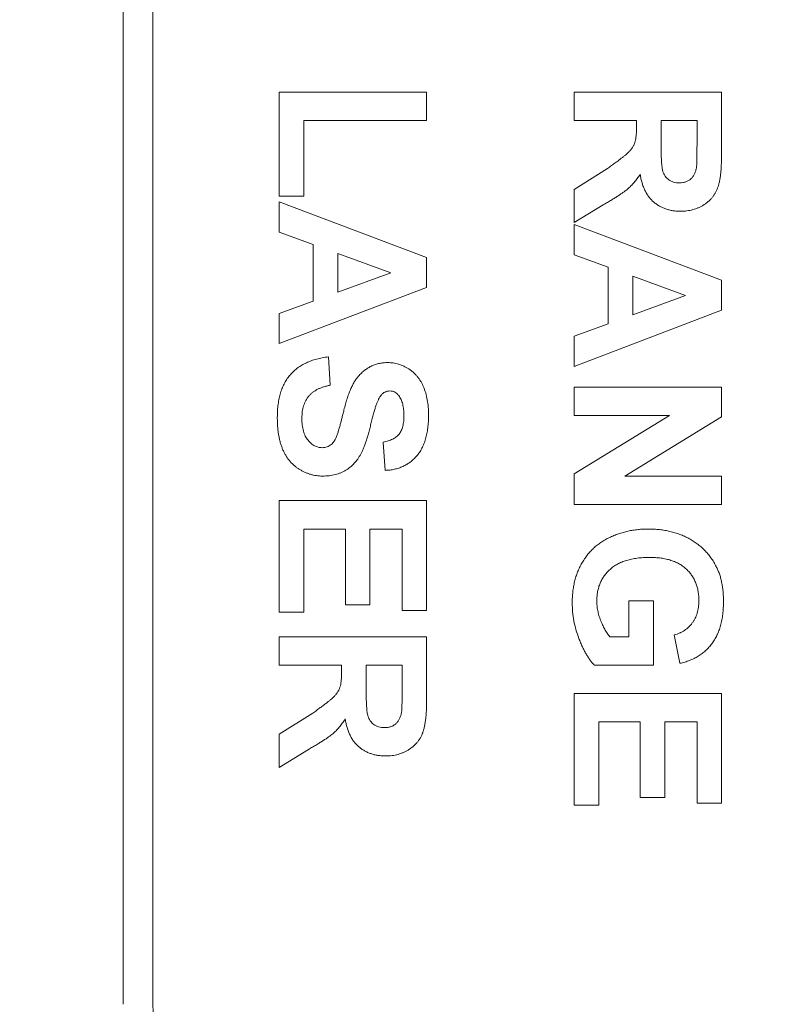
# Model space of a CAD drawing. Header units: millimetres. Extents: x 7 to 425, y 7 to 273.
# Tile 5 of 14: x 294.43 to 298.98, y 45.4 to 51.24. Entities that reach past the tile are written whole.
import ezdxf

# ---------------------------------------------------------------- set-up
doc = ezdxf.new("R2010")
doc.units = ezdxf.units.MM
doc.layers.add('FORMAT', color=7, linetype='Continuous')
doc.styles.add('SLDTEXTSTYLE0', font='GOTHIC.TTF', dxfattribs={"width": 0.913})
doc.dimstyles.new('SLDDIMSTYLE0', dxfattribs={"dimtxt": 3.5, "dimasz": 4.7625, "dimexe": 0, "dimexo": 0.0625, "dimgap": 0.875, "dimtad": 0, "dimtih": 1, "dimtoh": 1, "dimdec": 1, "dimlfac": 2, "dimrnd": 1e-09, "dimzin": 12, "dimdsep": 46, "dimtxsty": 'SLDTEXTSTYLE0', "dimsah": 1, "dimcen": 0.09, "dimadec": 0, "dimazin": 3, "dimtfac": 1, "dimtdec": 1, "dimtmove": 0, "dimatfit": 0, "dimfxl": 1, "dimfrac": 2, "dimtolj": 1, "dimtzin": 12, "dimarcsym": 0})

# ---------------------------------------------------------------- blocks, each defined once
blk = doc.blocks.new('_D_9')
at = {"layer": 'FORMAT'}
for p, q in [((308.1146, 48.1328), (308.1146, 31.7547)), ((292.8047, 40.9828), (292.8047, 31.7547)), ((292.8047, 34.9297), (280.1047, 34.9297)), ((308.1146, 34.9297), (320.8146, 34.9297))]:
    blk.add_line(p, q, dxfattribs=at)
for points in [[(292.8047, 34.9297), (288.0422, 35.7234), (288.0422, 34.1359)], [(308.1146, 34.9297), (312.8771, 34.1359), (312.8771, 35.7234)]]:
    blk.add_solid(points, dxfattribs=at)
at = {"layer": 'FORMAT', "insert": (295.0146, 36.6223, 13.3721), "char_height": 3.5, "attachment_point": 1, "style": 'SLDTEXTSTYLE0'}
blk.add_mtext('30.6', dxfattribs=at)

msp = doc.modelspace()

# ---------------------------------------------------------------- linework, layer by layer
at = {"color": 7, "linetype": 'Continuous', "lineweight": 15}
for p, q in [((295.0447, 53.4028), (295.0447, 45.4028)), ((295.2197, 53.3997), (295.2197, 45.4059)), ((295.9697, 50.813), (296.8447, 50.813)), ((295.9697, 50.1961), (295.9697, 50.813)), ((296.8447, 50.813), (296.8447, 50.6448)), ((297.7197, 50.813), (298.5947, 50.813)), ((297.7197, 50.6448), (297.7197, 50.813)), ((298.5947, 50.813), (298.5947, 50.4458)), ((296.8447, 50.6448), (296.1155, 50.6448)), ((296.1155, 50.6448), (296.1155, 50.1961)), ((298.0899, 50.6448), (297.7197, 50.6448)), ((298.0899, 50.6071), (298.0899, 50.6448)), ((298.4489, 50.6448), (298.2357, 50.6448)), ((298.2357, 50.6448), (298.2357, 50.5093)), ((298.4489, 50.5017), (298.4489, 50.6448)), ((297.7197, 50.2357), (297.9183, 50.3601)), ((297.7197, 50.039), (297.7197, 50.2357)), ((296.1155, 50.1961), (295.9697, 50.1961)), ((295.9697, 49.9829), (295.9697, 50.1624)), ((295.9697, 50.1624), (296.8447, 49.8316)), ((297.8929, 50.145), (297.7197, 50.039)), ((297.7197, 49.8483), (297.7197, 50.0278)), ((297.7197, 50.0278), (298.5947, 49.697)), ((296.1716, 49.9091), (295.9697, 49.9829)), ((296.1716, 49.5733), (296.1716, 49.9091)), ((296.6316, 49.7417), (296.3175, 49.8564)), ((296.3175, 49.8564), (296.3175, 49.6267)), ((296.8447, 49.8316), (296.8447, 49.6534)), ((297.9216, 49.7745), (297.7197, 49.8483)), ((297.9216, 49.4387), (297.9216, 49.7745)), ((296.3175, 49.6267), (296.6316, 49.7417)), ((298.3816, 49.6071), (298.0675, 49.7217)), ((298.0675, 49.7217), (298.0675, 49.4921)), ((298.5947, 49.697), (298.5947, 49.5188)), ((296.8447, 49.6534), (295.9697, 49.3211)), ((298.0675, 49.4921), (298.3816, 49.6071)), ((295.9697, 49.4995), (296.1716, 49.5733)), ((295.9697, 49.3211), (295.9697, 49.4995)), ((298.5947, 49.5188), (297.7197, 49.1864)), ((297.7197, 49.3649), (297.9216, 49.4387)), ((297.7197, 49.1864), (297.7197, 49.3649)), ((296.2614, 49.2425), (296.2726, 49.0743)), ((297.7197, 49.063), (298.5947, 49.063)), ((297.7197, 48.8948), (297.7197, 49.063)), ((298.5947, 49.063), (298.5947, 48.8872)), ((298.2859, 48.8948), (297.7197, 48.8948)), ((297.7197, 48.5486), (298.2859, 48.8948)), ((298.5947, 48.8872), (298.0198, 48.5358)), ((296.5979, 48.5695), (296.5867, 48.7377)), ((297.7197, 48.3675), (297.7197, 48.5486)), ((298.0198, 48.5358), (298.5947, 48.5358)), ((298.5947, 48.5358), (298.5947, 48.3675)), ((295.9697, 47.7281), (295.9697, 48.39)), ((295.9697, 48.39), (296.8447, 48.39)), ((296.8447, 48.39), (296.8447, 47.7393)), ((298.5947, 48.3675), (297.7197, 48.3675)), ((296.3623, 48.2217), (296.1155, 48.2217)), ((296.1155, 48.2217), (296.1155, 47.7281)), ((296.3623, 47.773), (296.3623, 48.2217)), ((296.6989, 48.2217), (296.5082, 48.2217)), ((296.5082, 48.2217), (296.5082, 47.773)), ((296.6989, 47.7393), (296.6989, 48.2217)), ((296.5082, 47.773), (296.3623, 47.773)), ((298.045, 47.7954), (298.1909, 47.7954)), ((298.045, 47.5823), (298.045, 47.7954)), ((298.1909, 47.7954), (298.1909, 47.414)), ((296.1155, 47.7281), (295.9697, 47.7281)), ((296.8447, 47.7393), (296.6989, 47.7393)), ((295.9697, 47.5823), (296.8447, 47.5823)), ((295.9697, 47.414), (295.9697, 47.5823)), ((296.8447, 47.5823), (296.8447, 47.2151)), ((297.9309, 47.5823), (298.045, 47.5823)), ((298.3479, 47.4252), (298.3143, 47.5935)), ((296.3399, 47.414), (295.9697, 47.414)), ((296.3399, 47.3763), (296.3399, 47.414)), ((296.6989, 47.414), (296.4857, 47.414)), ((296.4857, 47.414), (296.4857, 47.2785)), ((296.6989, 47.271), (296.6989, 47.414)), ((298.1909, 47.414), (297.8394, 47.414)), ((297.7197, 47.2457), (298.5947, 47.2457)), ((297.7197, 46.5839), (297.7197, 47.2457)), ((298.5947, 47.2457), (298.5947, 46.5951)), ((295.9697, 47.0049), (296.1683, 47.1293)), ((298.1123, 47.0775), (297.8655, 47.0775)), ((297.8655, 47.0775), (297.8655, 46.5839)), ((298.1123, 46.6287), (298.1123, 47.0775)), ((298.4489, 47.0775), (298.2582, 47.0775)), ((298.2582, 47.0775), (298.2582, 46.6287)), ((298.4489, 46.5951), (298.4489, 47.0775)), ((295.9697, 46.8082), (295.9697, 47.0049)), ((296.1429, 46.9143), (295.9697, 46.8082)), ((298.2582, 46.6287), (298.1123, 46.6287)), ((297.8655, 46.5839), (297.7197, 46.5839)), ((298.5947, 46.5951), (298.4489, 46.5951))]:
    msp.add_line(p, q, dxfattribs=at)
msp.add_arc((296.2228, 45.4059), 1.0031, 180, 270, dxfattribs=at)
for points, knots in [([(297.9183, 50.3601), (297.9263, 50.3658), (297.9414, 50.3767), (297.963, 50.3925), (297.9823, 50.4068), (297.9991, 50.4199), (298.0139, 50.4311), (298.0261, 50.4414), (298.0363, 50.4499), (298.0463, 50.4596), (298.0567, 50.4707), (298.0664, 50.4848), (298.0748, 50.4988), (298.0808, 50.5141), (298.085, 50.5319), (298.0878, 50.5532), (298.0898, 50.5787), (298.0899, 50.5971), (298.0899, 50.6071)], [0, 0, 0, 0, 0.091591, 0.174866, 0.2498305, 0.3160582, 0.374091, 0.4237611, 0.464831, 0.4980663, 0.5541528, 0.607062, 0.6574837, 0.7062867, 0.7608843, 0.8276463, 0.9070999, 1, 1, 1, 1]), ([(298.2357, 50.5093), (298.2358, 50.4988), (298.2358, 50.4789), (298.2364, 50.4506), (298.2369, 50.4253), (298.2383, 50.4032), (298.2396, 50.3841), (298.2413, 50.3681), (298.2433, 50.3552), (298.2464, 50.3424), (298.2518, 50.3292), (298.2596, 50.3151), (298.2696, 50.303), (298.2814, 50.2928), (298.2949, 50.2846), (298.3101, 50.2788), (298.3268, 50.2753), (298.3385, 50.2748), (298.3446, 50.2746)], [0, 0, 0, 0, 0.1061391, 0.2022129, 0.2876301, 0.3624565, 0.4272615, 0.4815445, 0.5254105, 0.5596374, 0.6157923, 0.6697015, 0.7219347, 0.7744799, 0.8271554, 0.881221, 0.9387856, 1, 1, 1, 1]), ([(298.4461, 50.368), (298.4463, 50.3703), (298.4469, 50.3759), (298.4473, 50.3856), (298.4479, 50.3981), (298.4482, 50.4135), (298.4486, 50.4316), (298.4487, 50.4525), (298.4489, 50.4762), (298.4489, 50.4929), (298.4489, 50.5017)], [0, 0, 0, 0, 0.052659, 0.124813, 0.21921, 0.333205, 0.469464, 0.625352, 0.802199, 1, 1, 1, 1]), ([(298.5947, 50.4458), (298.5946, 50.4347), (298.5945, 50.4132), (298.5935, 50.3821), (298.5915, 50.3534), (298.5892, 50.327), (298.5859, 50.303), (298.5819, 50.2812), (298.5772, 50.2619), (298.5718, 50.2447), (298.5653, 50.2291), (298.5578, 50.2145), (298.5489, 50.2008), (298.5391, 50.1878), (298.5282, 50.1755), (298.5161, 50.1641), (298.5028, 50.1535), (298.4886, 50.1438), (298.4734, 50.1351), (298.4577, 50.1273), (298.4414, 50.1208), (298.4246, 50.1156), (298.4073, 50.1113), (298.3894, 50.1084), (298.371, 50.1066), (298.3586, 50.1064), (298.3523, 50.1063)], [0, 0, 0, 0, 0.069825, 0.134565, 0.194651, 0.249722, 0.300282, 0.346384, 0.387789, 0.424666, 0.459085, 0.493256, 0.527124, 0.561048, 0.595231, 0.629883, 0.664994, 0.701292, 0.737973, 0.774267, 0.810855, 0.847273, 0.884511, 0.922312, 0.960505, 1, 1, 1, 1]), ([(298.3446, 50.2746), (298.3513, 50.2749), (298.3644, 50.2754), (298.3828, 50.2801), (298.3994, 50.2876), (298.4136, 50.2986), (298.4255, 50.3123), (298.4349, 50.3286), (298.4421, 50.3474), (298.4447, 50.3609), (298.4461, 50.368)], [0, 0, 0, 0, 0.132769, 0.256156, 0.373043, 0.488836, 0.606317, 0.729101, 0.858428, 1, 1, 1, 1]), ([(298.1116, 50.3258), (298.106, 50.3172), (298.0949, 50.3005), (298.0765, 50.2774), (298.0575, 50.2566), (298.0406, 50.2406), (298.0254, 50.2288), (298.0125, 50.2188), (297.9973, 50.2084), (297.9802, 50.1973), (297.9612, 50.1851), (297.9402, 50.1724), (297.9172, 50.1588), (297.9012, 50.1498), (297.8929, 50.145)], [0, 0, 0, 0, 0.107118, 0.209166, 0.307622, 0.401733, 0.451661, 0.508279, 0.572256, 0.643667, 0.721858, 0.807553, 0.900261, 1, 1, 1, 1]), ([(298.3523, 50.1063), (298.3443, 50.1065), (298.3288, 50.1068), (298.306, 50.1096), (298.2842, 50.1136), (298.2635, 50.1198), (298.2439, 50.1276), (298.2253, 50.137), (298.2077, 50.1482), (298.1913, 50.1611), (298.1761, 50.1757), (298.1624, 50.1921), (298.1501, 50.2102), (298.1395, 50.2302), (298.1301, 50.2516), (298.1224, 50.2748), (298.1161, 50.2996), (298.1132, 50.3169), (298.1116, 50.3258)], [0, 0, 0, 0, 0.066199, 0.129371, 0.190807, 0.250677, 0.308758, 0.366624, 0.423704, 0.481897, 0.540034, 0.599076, 0.659654, 0.722117, 0.786819, 0.85404, 0.925297, 1, 1, 1, 1]), ([(295.9585, 48.8839), (295.9587, 48.8972), (295.9591, 48.9232), (295.9629, 48.9609), (295.9687, 48.9963), (295.9771, 49.0293), (295.9882, 49.0598), (296.0015, 49.088), (296.0172, 49.1139), (296.0355, 49.1373), (296.0561, 49.1584), (296.0789, 49.1773), (296.104, 49.1938), (296.131, 49.2083), (296.1606, 49.2201), (296.1921, 49.2302), (296.226, 49.2377), (296.2494, 49.2409), (296.2614, 49.2425)], [0, 0, 0, 0, 0.076131, 0.14823, 0.216267, 0.280702, 0.342464, 0.401583, 0.458651, 0.515, 0.570936, 0.626873, 0.683709, 0.741939, 0.802119, 0.865135, 0.930803, 1, 1, 1, 1]), ([(296.4398, 49.1281), (296.4458, 49.1345), (296.4576, 49.1471), (296.477, 49.1637), (296.4975, 49.1776), (296.5189, 49.1891), (296.5414, 49.1979), (296.5648, 49.2042), (296.5892, 49.2083), (296.6058, 49.2087), (296.6142, 49.2089)], [0, 0, 0, 0, 0.133054, 0.260864, 0.384835, 0.506941, 0.627504, 0.749214, 0.872651, 1, 1, 1, 1]), ([(296.6142, 49.2089), (296.6251, 49.2085), (296.6467, 49.2076), (296.6785, 49.2003), (296.7092, 49.1885), (296.7336, 49.1752), (296.752, 49.1623), (296.7654, 49.1516), (296.7775, 49.1396), (296.789, 49.1268), (296.7996, 49.1129), (296.8091, 49.0979), (296.8183, 49.0821), (296.8287, 49.0591), (296.8399, 49.028), (296.8493, 48.9875), (296.8549, 48.9435), (296.8556, 48.9129), (296.8559, 48.8971)], [0, 0, 0, 0, 0.073372, 0.146322, 0.219577, 0.295356, 0.33399, 0.372238, 0.410847, 0.449518, 0.488765, 0.528819, 0.569745, 0.61205, 0.699899, 0.792982, 0.892696, 1, 1, 1, 1]), ([(296.3539, 48.9281), (296.3568, 48.9396), (296.3623, 48.9617), (296.3721, 48.9933), (296.382, 49.0224), (296.3923, 49.0488), (296.4033, 49.0725), (296.4148, 49.0936), (296.4267, 49.1121), (296.4356, 49.1229), (296.4398, 49.1281)], [0, 0, 0, 0, 0.161728, 0.312029, 0.452186, 0.580902, 0.699868, 0.809232, 0.908458, 1, 1, 1, 1]), ([(296.2726, 49.0743), (296.2656, 49.0729), (296.2519, 49.0703), (296.2324, 49.0645), (296.2142, 49.0581), (296.1975, 49.0506), (296.1823, 49.042), (296.1682, 49.0326), (296.156, 49.0218), (296.145, 49.0101), (296.1353, 48.9975), (296.127, 48.9837), (296.12, 48.9689), (296.1142, 48.953), (296.1098, 48.9361), (296.1067, 48.9181), (296.1047, 48.899), (296.1045, 48.886), (296.1043, 48.8793)], [0, 0, 0, 0, 0.075306, 0.146276, 0.213514, 0.277578, 0.338921, 0.39771, 0.454752, 0.510385, 0.566047, 0.621994, 0.679152, 0.738044, 0.798989, 0.863227, 0.92992, 1, 1, 1, 1]), ([(296.5739, 49.0147), (296.5715, 49.0115), (296.5661, 49.0045), (296.5594, 48.9915), (296.5523, 48.9758), (296.5452, 48.9572), (296.5379, 48.9357), (296.5305, 48.9112), (296.5233, 48.8837), (296.516, 48.8541), (296.5089, 48.824), (296.501, 48.7953), (296.4934, 48.7686), (296.4855, 48.7441), (296.4777, 48.7215), (296.4697, 48.7011), (296.462, 48.6826), (296.4513, 48.6611), (296.4369, 48.6367), (296.4158, 48.6112), (296.3922, 48.5886), (296.3701, 48.5728), (296.351, 48.562), (296.3357, 48.555), (296.3195, 48.5491), (296.3025, 48.5441), (296.2847, 48.5406), (296.2662, 48.5376), (296.2468, 48.5361), (296.2336, 48.5359), (296.2268, 48.5358)], [0, 0, 0, 0, 0.018438, 0.041005, 0.067459, 0.098272, 0.13351, 0.172877, 0.216939, 0.265268, 0.314388, 0.360423, 0.403324, 0.443192, 0.480233, 0.513965, 0.544936, 0.573065, 0.625373, 0.676057, 0.72611, 0.776442, 0.801932, 0.827893, 0.854484, 0.881856, 0.909824, 0.938619, 0.968811, 1, 1, 1, 1]), ([(296.626, 49.0406), (296.621, 49.0403), (296.6112, 49.0398), (296.5974, 49.0345), (296.5845, 49.0263), (296.5775, 49.0186), (296.5739, 49.0147)], [0, 0, 0, 0, 0.246345, 0.485261, 0.731951, 1, 1, 1, 1]), ([(296.6791, 49.0131), (296.6757, 49.0173), (296.6692, 49.0255), (296.6562, 49.0343), (296.6416, 49.0396), (296.6313, 49.0403), (296.626, 49.0406)], [0, 0, 0, 0, 0.259464, 0.502502, 0.744885, 1, 1, 1, 1]), ([(296.7101, 48.8949), (296.71, 48.9011), (296.7098, 48.913), (296.7084, 48.9304), (296.7059, 48.9467), (296.7027, 48.9621), (296.6983, 48.9764), (296.6929, 48.9896), (296.6865, 49.0019), (296.6815, 49.0094), (296.6791, 49.0131)], [0, 0, 0, 0, 0.148335, 0.288592, 0.421401, 0.547152, 0.666859, 0.782766, 0.892668, 1, 1, 1, 1]), ([(296.2268, 48.5358), (296.2206, 48.5359), (296.2083, 48.5362), (296.1901, 48.5382), (296.1721, 48.5413), (296.1545, 48.5459), (296.1372, 48.552), (296.1201, 48.5589), (296.1034, 48.5674), (296.0871, 48.5772), (296.0712, 48.5879), (296.0566, 48.6001), (296.0427, 48.6131), (296.0302, 48.6273), (296.0185, 48.6425), (296.0078, 48.6588), (295.9984, 48.6762), (295.9899, 48.6947), (295.9826, 48.7144), (295.976, 48.7351), (295.9707, 48.7571), (295.9661, 48.7802), (295.9626, 48.8045), (295.9602, 48.8299), (295.9588, 48.8565), (295.9586, 48.8747), (295.9585, 48.8839)], [0, 0, 0, 0, 0.037526, 0.074523, 0.111165, 0.147718, 0.184749, 0.221868, 0.259523, 0.298231, 0.336894, 0.375351, 0.413387, 0.451726, 0.490077, 0.529424, 0.569318, 0.610161, 0.652478, 0.696226, 0.741787, 0.789382, 0.838712, 0.890247, 0.944094, 1, 1, 1, 1]), ([(296.1043, 48.8793), (296.1044, 48.8723), (296.1046, 48.8587), (296.1064, 48.8389), (296.1091, 48.8204), (296.1132, 48.8033), (296.1182, 48.7875), (296.1243, 48.773), (296.1317, 48.7599), (296.1403, 48.7482), (296.1496, 48.738), (296.1591, 48.7289), (296.169, 48.7211), (296.1796, 48.715), (296.1903, 48.71), (296.2016, 48.7067), (296.2132, 48.7045), (296.2211, 48.7042), (296.2251, 48.7041)], [0, 0, 0, 0, 0.0886269, 0.1723839, 0.2508031, 0.3244065, 0.3942204, 0.4600475, 0.5228704, 0.5841559, 0.6427123, 0.6975526, 0.7507173, 0.8013667, 0.8515946, 0.9001785, 0.949707, 1, 1, 1, 1]), ([(296.3159, 48.7861), (296.3169, 48.7891), (296.3192, 48.7959), (296.3224, 48.8075), (296.3265, 48.8215), (296.331, 48.838), (296.3359, 48.857), (296.3416, 48.8784), (296.3474, 48.9024), (296.3517, 48.9193), (296.3539, 48.9281)], [0, 0, 0, 0, 0.065228, 0.14597, 0.245216, 0.362649, 0.495673, 0.646053, 0.814351, 1, 1, 1, 1]), ([(296.5867, 48.7377), (296.592, 48.7387), (296.6023, 48.7406), (296.617, 48.7447), (296.6306, 48.7493), (296.6431, 48.7549), (296.6545, 48.761), (296.6645, 48.7684), (296.6736, 48.7763), (296.6816, 48.785), (296.6882, 48.7951), (296.6943, 48.8059), (296.6992, 48.818), (296.7032, 48.8312), (296.7063, 48.8456), (296.7086, 48.8611), (296.7097, 48.8776), (296.71, 48.889), (296.7101, 48.8949)], [0, 0, 0, 0, 0.07191, 0.140144, 0.204813, 0.264794, 0.32301, 0.378021, 0.431309, 0.484012, 0.537035, 0.592435, 0.650051, 0.711513, 0.777288, 0.846983, 0.920834, 1, 1, 1, 1]), ([(296.8559, 48.8971), (296.8558, 48.8841), (296.8554, 48.8588), (296.852, 48.8222), (296.8467, 48.7881), (296.839, 48.7565), (296.829, 48.7273), (296.817, 48.7006), (296.8027, 48.6763), (296.7862, 48.6547), (296.7679, 48.6355), (296.7479, 48.6187), (296.7265, 48.6043), (296.7037, 48.5923), (296.6793, 48.5828), (296.6535, 48.5758), (296.6262, 48.5712), (296.6075, 48.57), (296.5979, 48.5695)], [0, 0, 0, 0, 0.082821, 0.1610852, 0.2343518, 0.3030937, 0.3685482, 0.430801, 0.4901546, 0.5478867, 0.6040708, 0.659126, 0.7139456, 0.7683285, 0.8235929, 0.8804071, 0.9390191, 1, 1, 1, 1]), ([(296.2251, 48.7041), (296.2301, 48.7043), (296.2398, 48.7048), (296.2539, 48.7081), (296.2667, 48.7141), (296.2787, 48.7221), (296.2893, 48.7335), (296.2992, 48.7479), (296.3082, 48.7658), (296.3132, 48.779), (296.3159, 48.7861)], [0, 0, 0, 0, 0.113231, 0.221105, 0.326256, 0.432309, 0.546856, 0.677592, 0.828411, 1, 1, 1, 1]), ([(297.7085, 47.7833), (297.7087, 47.7944), (297.709, 47.8163), (297.7116, 47.8486), (297.7163, 47.8799), (297.7222, 47.9101), (297.7304, 47.9391), (297.7402, 47.9671), (297.752, 47.9939), (297.7652, 48.0197), (297.7804, 48.044), (297.7967, 48.0671), (297.8152, 48.0883), (297.8347, 48.1083), (297.8562, 48.1262), (297.8787, 48.1431), (297.9032, 48.1579), (297.9289, 48.1714), (297.9557, 48.1833), (297.9833, 48.1933), (298.0113, 48.2022), (298.0399, 48.2094), (298.0692, 48.2147), (298.0989, 48.2189), (298.1294, 48.2211), (298.1498, 48.2215), (298.1602, 48.2217)], [0, 0, 0, 0, 0.046869, 0.092392, 0.136751, 0.180034, 0.222274, 0.263843, 0.30503, 0.345837, 0.386144, 0.425903, 0.465247, 0.50448, 0.543665, 0.58317, 0.623347, 0.664268, 0.705555, 0.746828, 0.788164, 0.829611, 0.871252, 0.913555, 0.956336, 1, 1, 1, 1]), ([(298.1602, 48.2217), (298.1714, 48.2215), (298.1934, 48.2212), (298.2259, 48.2185), (298.2575, 48.2142), (298.288, 48.2078), (298.3178, 48.2), (298.3465, 48.1901), (298.3745, 48.1788), (298.4012, 48.1654), (298.4269, 48.1506), (298.4509, 48.1339), (298.4734, 48.1155), (298.4946, 48.0958), (298.5139, 48.0741), (298.5318, 48.0509), (298.5485, 48.0262), (298.5579, 48.0085), (298.5626, 47.9996)], [0, 0, 0, 0, 0.069067, 0.136161, 0.201853, 0.266083, 0.329303, 0.391947, 0.45404, 0.515795, 0.576864, 0.637129, 0.696747, 0.75633, 0.815979, 0.876281, 0.937539, 1, 1, 1, 1]), ([(298.1674, 48.0534), (298.1547, 48.0532), (298.1302, 48.0529), (298.0946, 48.0495), (298.0615, 48.044), (298.0309, 48.0361), (298.0025, 48.0263), (297.9767, 48.0139), (297.9533, 47.9994), (297.9325, 47.9825), (297.914, 47.9641), (297.898, 47.9441), (297.8846, 47.9227), (297.8735, 47.9), (297.8649, 47.8758), (297.8588, 47.8502), (297.855, 47.8233), (297.8546, 47.8048), (297.8543, 47.7954)], [0, 0, 0, 0, 0.082398, 0.160146, 0.232866, 0.3014, 0.366528, 0.428269, 0.488051, 0.545818, 0.602442, 0.658065, 0.712552, 0.767296, 0.822778, 0.879659, 0.938548, 1, 1, 1, 1]), ([(298.4601, 47.7951), (298.4598, 47.8047), (298.4593, 47.8235), (298.4561, 47.851), (298.4502, 47.877), (298.4422, 47.9014), (298.4319, 47.9244), (298.4189, 47.9457), (298.404, 47.9657), (298.3865, 47.9839), (298.3669, 48.0005), (298.345, 48.0148), (298.3207, 48.0267), (298.2943, 48.0364), (298.2658, 48.0442), (298.235, 48.0495), (298.2019, 48.0529), (298.1791, 48.0533), (298.1674, 48.0534)], [0, 0, 0, 0, 0.065238, 0.127318, 0.186832, 0.24467, 0.301065, 0.356888, 0.412745, 0.469466, 0.527226, 0.585734, 0.646153, 0.709402, 0.775714, 0.845921, 0.920564, 1, 1, 1, 1]), ([(298.5626, 47.9996), (298.5661, 47.9925), (298.5732, 47.9782), (298.5819, 47.9554), (298.5895, 47.9315), (298.5953, 47.9061), (298.6001, 47.8796), (298.6037, 47.8518), (298.6055, 47.8227), (298.6058, 47.8029), (298.6059, 47.7928)], [0, 0, 0, 0, 0.110994, 0.224671, 0.342653, 0.464225, 0.590263, 0.721121, 0.857815, 1, 1, 1, 1]), ([(297.8394, 47.414), (297.8351, 47.4188), (297.8263, 47.4286), (297.8138, 47.4446), (297.8019, 47.4623), (297.7903, 47.4814), (297.7792, 47.5021), (297.7683, 47.5242), (297.7578, 47.5479), (297.7446, 47.5814), (297.73, 47.6244), (297.7176, 47.677), (297.7099, 47.7301), (297.709, 47.7656), (297.7085, 47.7833)], [0, 0, 0, 0, 0.048477, 0.099096, 0.152131, 0.208015, 0.266887, 0.328474, 0.393264, 0.461185, 0.598484, 0.733687, 0.866974, 1, 1, 1, 1]), ([(297.8543, 47.7954), (297.8546, 47.7859), (297.8551, 47.7667), (297.8596, 47.738), (297.8666, 47.7091), (297.8764, 47.6808), (297.888, 47.6534), (297.9011, 47.6277), (297.9149, 47.6038), (297.9256, 47.5894), (297.9309, 47.5823)], [0, 0, 0, 0, 0.124243, 0.249675, 0.37819, 0.510124, 0.640779, 0.765393, 0.884861, 1, 1, 1, 1]), ([(298.3143, 47.5935), (298.3198, 47.5952), (298.3307, 47.5984), (298.3463, 47.6048), (298.3611, 47.6121), (298.3748, 47.6207), (298.3879, 47.6298), (298.3997, 47.6406), (298.4111, 47.6519), (298.4212, 47.6646), (298.4303, 47.6781), (298.4385, 47.6923), (298.4451, 47.7075), (298.4505, 47.7234), (298.455, 47.7401), (298.4578, 47.7578), (298.4599, 47.7761), (298.46, 47.7887), (298.4601, 47.7951)], [0, 0, 0, 0, 0.064236, 0.126737, 0.187877, 0.247501, 0.306757, 0.365795, 0.42518, 0.48537, 0.545858, 0.6065, 0.667709, 0.730295, 0.794247, 0.860282, 0.929013, 1, 1, 1, 1]), ([(298.6059, 47.7928), (298.6057, 47.7797), (298.6054, 47.7544), (298.6022, 47.7174), (298.5968, 47.6827), (298.5893, 47.65), (298.5797, 47.6195), (298.5679, 47.5913), (298.5541, 47.5652), (298.5379, 47.5415), (298.5199, 47.5198), (298.5002, 47.5001), (298.4789, 47.4825), (298.4559, 47.4669), (298.4312, 47.4534), (298.405, 47.4417), (298.3771, 47.4322), (298.3578, 47.4276), (298.3479, 47.4252)], [0, 0, 0, 0, 0.079446, 0.154508, 0.225881, 0.293868, 0.358517, 0.420293, 0.480039, 0.538219, 0.595126, 0.651534, 0.707437, 0.763839, 0.820741, 0.878777, 0.938241, 1, 1, 1, 1]), ([(296.1683, 47.1293), (296.1763, 47.1351), (296.1914, 47.146), (296.213, 47.1618), (296.2323, 47.176), (296.2491, 47.1892), (296.2639, 47.2004), (296.2761, 47.2106), (296.2863, 47.2191), (296.2963, 47.2288), (296.3067, 47.2399), (296.3164, 47.254), (296.3248, 47.268), (296.3308, 47.2834), (296.335, 47.3011), (296.3378, 47.3224), (296.3398, 47.3479), (296.3399, 47.3664), (296.3399, 47.3763)], [0, 0, 0, 0, 0.091591, 0.174866, 0.24983, 0.316058, 0.374091, 0.423761, 0.464831, 0.498066, 0.554153, 0.607062, 0.657484, 0.706287, 0.760884, 0.827646, 0.9071, 1, 1, 1, 1]), ([(296.4857, 47.2785), (296.4858, 47.2681), (296.4858, 47.2481), (296.4864, 47.2198), (296.4869, 47.1945), (296.4883, 47.1724), (296.4896, 47.1533), (296.4913, 47.1374), (296.4933, 47.1245), (296.4964, 47.1116), (296.5018, 47.0984), (296.5096, 47.0843), (296.5196, 47.0722), (296.5314, 47.062), (296.5449, 47.0538), (296.5601, 47.048), (296.5768, 47.0445), (296.5885, 47.044), (296.5946, 47.0438)], [0, 0, 0, 0, 0.106139, 0.202213, 0.28763, 0.362457, 0.427262, 0.481544, 0.52541, 0.559637, 0.615792, 0.669702, 0.721935, 0.77448, 0.827155, 0.881221, 0.938786, 1, 1, 1, 1]), ([(296.6961, 47.1372), (296.6963, 47.1396), (296.6969, 47.1451), (296.6973, 47.1549), (296.6979, 47.1674), (296.6982, 47.1828), (296.6986, 47.2009), (296.6987, 47.2218), (296.6989, 47.2454), (296.6989, 47.2622), (296.6989, 47.271)], [0, 0, 0, 0, 0.052659, 0.124813, 0.21921, 0.333205, 0.469464, 0.625352, 0.802199, 1, 1, 1, 1]), ([(296.8447, 47.2151), (296.8446, 47.2039), (296.8445, 47.1824), (296.8435, 47.1513), (296.8415, 47.1226), (296.8392, 47.0962), (296.8359, 47.0722), (296.8319, 47.0505), (296.8272, 47.0311), (296.8218, 47.014), (296.8153, 46.9984), (296.8078, 46.9838), (296.7989, 46.9701), (296.7891, 46.9571), (296.7782, 46.9447), (296.7661, 46.9333), (296.7528, 46.9228), (296.7386, 46.913), (296.7234, 46.9044), (296.7077, 46.8965), (296.6914, 46.8901), (296.6746, 46.8848), (296.6573, 46.8806), (296.6394, 46.8776), (296.621, 46.8758), (296.6086, 46.8756), (296.6023, 46.8755)], [0, 0, 0, 0, 0.069825, 0.134565, 0.194651, 0.249722, 0.300282, 0.346384, 0.387789, 0.424666, 0.459085, 0.493256, 0.527124, 0.561048, 0.595231, 0.629883, 0.664994, 0.701292, 0.737973, 0.774267, 0.810855, 0.847273, 0.884511, 0.922312, 0.960505, 1, 1, 1, 1]), ([(296.5946, 47.0438), (296.6013, 47.0441), (296.6144, 47.0447), (296.6328, 47.0493), (296.6494, 47.0569), (296.6636, 47.0678), (296.6755, 47.0816), (296.6849, 47.0979), (296.6921, 47.1166), (296.6947, 47.1302), (296.6961, 47.1372)], [0, 0, 0, 0, 0.132769, 0.256156, 0.373043, 0.488836, 0.606317, 0.729101, 0.858428, 1, 1, 1, 1]), ([(296.3616, 47.095), (296.356, 47.0864), (296.3449, 47.0697), (296.3265, 47.0467), (296.3075, 47.0258), (296.2906, 47.0098), (296.2754, 46.998), (296.2625, 46.9881), (296.2473, 46.9776), (296.2302, 46.9665), (296.2112, 46.9543), (296.1902, 46.9416), (296.1672, 46.9281), (296.1512, 46.919), (296.1429, 46.9143)], [0, 0, 0, 0, 0.107118, 0.209166, 0.307622, 0.401733, 0.451661, 0.508279, 0.572256, 0.643667, 0.721858, 0.807553, 0.900261, 1, 1, 1, 1]), ([(296.6023, 46.8755), (296.5943, 46.8757), (296.5788, 46.876), (296.556, 46.8788), (296.5342, 46.8828), (296.5135, 46.889), (296.4939, 46.8968), (296.4753, 46.9062), (296.4577, 46.9174), (296.4413, 46.9303), (296.4261, 46.9449), (296.4124, 46.9614), (296.4001, 46.9795), (296.3895, 46.9994), (296.3801, 47.0208), (296.3724, 47.044), (296.3661, 47.0689), (296.3632, 47.0861), (296.3616, 47.095)], [0, 0, 0, 0, 0.0661987, 0.1293706, 0.1908068, 0.2506769, 0.3087575, 0.3666239, 0.423704, 0.4818965, 0.5400342, 0.5990765, 0.6596537, 0.7221174, 0.7868195, 0.8540397, 0.9252975, 1, 1, 1, 1])]:
    msp.add_open_spline(points, degree=3, knots=knots, dxfattribs=at)

# ---------------------------------------------------------------- dimensions: what is measured, and where the dimension line sits
at = {"layer": 'FORMAT'}
dim = msp.add_linear_dim(base=(308.1146, 34.9297), p1=(292.8047, 42.2528), p2=(308.1146, 49.4028), dimstyle='SLDDIMSTYLE0', dxfattribs=at)
dim.commit()
dim.dimension.update_dxf_attribs({"geometry": '_D_9', "text_midpoint": (300.9621, 34.9297), "dimtype": 160})

doc.saveas('drawing.dxf')
